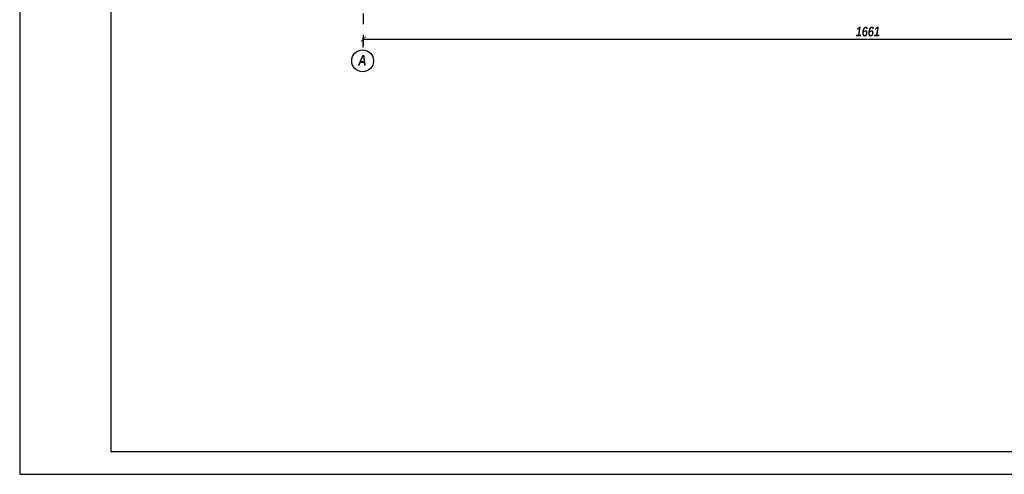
# Model space of a CAD drawing. Extents: x 10476 to 23681, y -304923 to -300723.
# Tile 18 of 25: x 19539 to 21160, y -302950 to -302202. Entities that reach past the tile are written whole.
import ezdxf

# ---------------------------------------------------------------- set-up
doc = ezdxf.new("R2010")
doc.units = 0
doc.header["$MEASUREMENT"] = 0
doc.linetypes.add('DASHDOT', pattern=[1, 0.5, -0.25, 0, -0.25])
doc.layers.get('0').update_dxf_attribs({"linetype": 'CONTINUOUS'})
doc.layers.get('DEFPOINTS').update_dxf_attribs({"linetype": 'CONTINUOUS'})
doc.styles.add('kursywa', font='arialbi.ttf', dxfattribs={"width": 0.8})
doc.dimstyles.new('1-100', dxfattribs={"dimscale": 4, "dimtxt": 4, "dimasz": 2, "dimexe": 0.5, "dimexo": 1, "dimgap": 1, "dimtad": 1, "dimdec": 0, "dimrnd": 0.1, "dimdsep": 46, "dimtxsty": 'kursywa', "dimblk": 'ARCHTICK', "dimcen": 0, "dimclrd": 2, "dimclre": 2, "dimclrt": 7, "dimazin": 2, "dimtfac": 1, "dimtdec": 0, "dimtix": 1, "dimtmove": 0, "dimatfit": 3, "dimfxl": 1, "dimtolj": 1, "dimarcsym": 0})

# ---------------------------------------------------------------- blocks, each defined once
blk = doc.blocks.new('_ArchTick')
at = {"color": 0, "linetype": 'Continuous', "const_width": 0.15}
blk.add_lwpolyline([(-0.5, -0.5), (0.5, 0.5)], dxfattribs=at)
blk = doc.blocks.new('*D4')
at = {"color": 2, "lineweight": -2, "ltscale": 35, "transparency": 16777216}
for p, q in [((20104.4, -302247.6), (20104.4, -302231.7)), ((20104.4, -302233.7), (21765.4, -302233.7)), ((21765.4, -302247.6), (21765.4, -302231.7))]:
    blk.add_line(p, q, dxfattribs=at)
at = {"layer": 'DEFPOINTS', "color": 0, "ltscale": 35, "transparency": 16777216}
for p in [(21765.4, -302233.7), (20104.4, -302251.6), (21765.4, -302251.6)]:
    blk.add_point(p, dxfattribs=at)
at = {"color": 2, "lineweight": -2, "ltscale": 35, "transparency": 16777216, "xscale": 8, "yscale": 8, "zscale": 8, "rotation": 180}
blk.add_blockref('_ArchTick', (20104.4, -302233.7), dxfattribs=at)
at = {"color": 2, "lineweight": -2, "ltscale": 35, "transparency": 16777216, "xscale": 8, "yscale": 8, "zscale": 8}
blk.add_blockref('_ArchTick', (21765.4, -302233.7), dxfattribs=at)
at = {"color": 7, "ltscale": 35, "transparency": 16777216, "insert": (20934.9, -302221.5), "char_height": 16, "attachment_point": 5, "style": 'kursywa'}
blk.add_mtext('\\A1;1661', dxfattribs=at)

msp = doc.modelspace()

# ---------------------------------------------------------------- linework, layer by layer
at = {"color": 2, "linetype": 'DASHDOT', "ltscale": 35}
msp.add_line((20104.44498, -301244.04504), (20104.44498, -302251.70165), dxfattribs=at)
at = {"color": 7, "ltscale": 35}
for points in [[(19538.97, -302950.11), (22688.97, -302950.11), (22688.97, -300722.61), (19538.97, -300722.61)], [(19688.97, -302912.61), (22651.47, -302912.61), (22651.47, -300760.11), (19688.97, -300760.11)]]:
    msp.add_lwpolyline(points, close=True, dxfattribs=at)
at = {"color": 2, "ltscale": 35}
msp.add_circle((20103.3941, -302269.65482), 17.9839, dxfattribs=at)

# ---------------------------------------------------------------- texts
at = {"color": 2, "ltscale": 35, "style": 'kursywa', "width": 0.8}
msp.add_text('A', height=17.5616, dxfattribs=at).set_placement((20095.83582, -302277.37187, -15.80544))

# ---------------------------------------------------------------- dimensions: what is measured, and where the dimension line sits
at = {"color": 7, "ltscale": 35}
dim = msp.add_linear_dim(base=(21765.44498, -302233.6934), p1=(20104.44498, -302251.63137), p2=(21765.44498, -302251.63137), dimstyle='1-100', dxfattribs=at)
dim.commit()
dim.dimension.update_dxf_attribs({"geometry": '*D4', "text_midpoint": (20934.94498, -302221.50241)})

doc.saveas('drawing.dxf')
